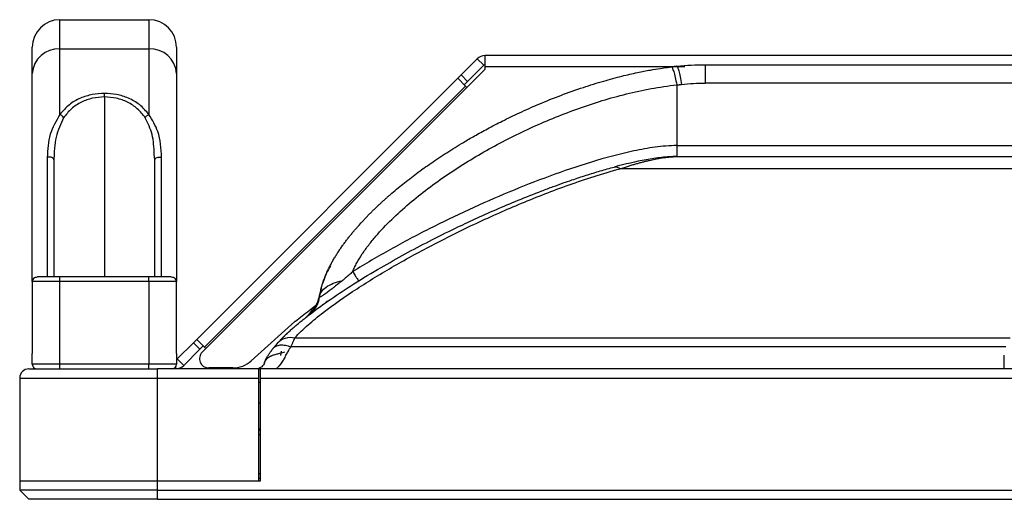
# Model space of a CAD drawing. Header units: millimetres. Extents: x 0 to 1118, y 0 to 864.
# Tile 31 of 256: x 136 to 154, y 653 to 661. Entities that reach past the tile are written whole.
import ezdxf

# ---------------------------------------------------------------- set-up
doc = ezdxf.new("R2010")
doc.units = ezdxf.units.MM

msp = doc.modelspace()

# ---------------------------------------------------------------- linework, layer by layer
at = {"color": 7, "linetype": 'Continuous', "lineweight": 25}
for p, q in [((136.8801, 660.9034), (136.8801, 661.4344)), ((136.8801, 661.4344), (138.4968, 661.4344)), ((138.4968, 661.4344), (138.4968, 660.9034)), ((136.3801, 660.4565), (136.3801, 660.9344)), ((136.8801, 659.7139), (136.8801, 660.9034)), ((136.8801, 660.9034), (138.4968, 660.9034)), ((138.4968, 660.9034), (138.4968, 659.7139)), ((138.9968, 660.9344), (138.9968, 660.4565)), ((156.0617, 660.7844), (144.595, 660.7844)), ((144.595, 660.5844), (144.595, 660.7844)), ((144.4536, 660.7258), (144.159, 660.4312)), ((144.2768, 660.3133), (144.5715, 660.6079)), ((144.4536, 660.7258), (144.5715, 660.6079)), ((148.59, 660.6177), (148.59, 660.2844)), ((148.59, 660.6177), (167.2589, 660.6177)), ((136.3801, 656.6844), (136.3801, 660.4565)), ((138.9968, 660.4565), (138.9968, 656.6844)), ((144.595, 660.5344), (139.4629, 655.4022)), ((144.159, 660.4312), (144.1001, 660.3722)), ((144.159, 660.4312), (144.2768, 660.3133)), ((144.595, 660.5344), (144.595, 660.5844)), ((144.1001, 660.3722), (139.3621, 655.6343)), ((144.1001, 660.3722), (144.2415, 660.2308)), ((144.2179, 660.2544), (144.2768, 660.3133)), ((148.0718, 660.2512), (148.0718, 659.151)), ((137.6885, 660.0324), (137.6885, 660.0962)), ((144.2415, 660.2308), (139.5035, 655.4929)), ((144.2665, 660.2058), (144.2415, 660.2308)), ((136.7755, 658.9971), (136.7718, 658.8937)), ((138.6051, 658.8937), (138.5933, 658.996)), ((136.6501, 658.9372), (136.6501, 656.7677)), ((136.7718, 658.8937), (136.7718, 656.7677)), ((138.6051, 656.7677), (138.6051, 658.8937)), ((138.7268, 656.7677), (138.7268, 658.9372)), ((148.072, 658.951), (163.4464, 658.951)), ((143.4479, 658.7133), (143.4372, 658.7067)), ((143.4577, 658.7216), (143.4434, 658.7113)), ((136.3801, 656.6844), (136.3801, 655.3786)), ((136.8801, 656.7677), (136.4767, 656.7677)), ((136.8801, 656.6844), (136.8801, 656.7677)), ((138.4968, 656.7677), (136.8801, 656.7677)), ((136.8801, 655.1844), (136.8801, 656.6844)), ((138.4968, 656.6844), (136.8801, 656.6844)), ((138.4968, 656.6844), (138.4968, 656.7677)), ((138.9003, 656.7677), (138.4968, 656.7677)), ((138.4968, 656.6844), (138.4968, 655.1844)), ((138.9968, 655.3786), (138.9968, 656.6844)), ((141.4786, 656.1707), (141.3993, 656.0818)), ((140.3518, 655.2458), (141.1443, 655.9578)), ((141.3506, 656.0402), (141.4396, 656.1225)), ((141.4057, 656.0878), (141.3996, 656.0816)), ((139.3621, 655.6343), (139.3032, 655.5754)), ((139.5035, 655.4929), (139.3621, 655.6343)), ((141.0116, 655.7529), (140.9132, 655.6496)), ((141.1448, 655.6659), (154.1196, 655.6659)), ((139.3032, 655.5754), (139.0085, 655.2807)), ((139.1264, 655.1629), (139.421, 655.4575)), ((139.421, 655.4575), (139.3032, 655.5754)), ((139.421, 655.4575), (139.4799, 655.5164)), ((139.5035, 655.4929), (139.5285, 655.4679)), ((154.0394, 655.4979), (141.073, 655.4979)), ((136.3801, 655.1844), (136.3801, 655.3785)), ((138.9968, 655.3785), (138.9968, 655.1844)), ((139.1264, 655.1629), (139.0085, 655.2807)), ((140.9914, 655.3729), (140.9891, 655.3679)), ((154.0147, 655.101), (154.0147, 655.3504)), ((136.3178, 655.101), (138.6511, 655.101)), ((136.8801, 655.1844), (136.3801, 655.1844)), ((136.8801, 655.101), (136.8801, 655.1844)), ((138.4968, 655.1844), (136.8801, 655.1844)), ((138.9968, 655.1844), (138.4968, 655.1844)), ((138.4968, 655.101), (138.4968, 655.1844)), ((138.6511, 654.9344), (138.6511, 655.101)), ((140.4845, 655.101), (138.6511, 655.101)), ((138.9365, 655.1043), (138.985, 655.1043)), ((140.0176, 655.1177), (139.5807, 655.1177)), ((140.4845, 655.101), (140.5178, 655.101)), ((140.4845, 655.101), (140.4845, 654.9344)), ((501.5925, 655.101), (140.5178, 655.101)), ((140.5178, 654.9344), (140.5178, 655.101)), ((136.1511, 654.9344), (138.6511, 654.9344)), ((136.1511, 654.9344), (136.1511, 653.0677)), ((138.6511, 653.0677), (138.6511, 654.9344)), ((138.6511, 654.9344), (140.4845, 654.9344)), ((140.4845, 654.9344), (140.4845, 653.0677)), ((140.5178, 654.9344), (501.5925, 654.9344)), ((140.5178, 653.0677), (140.5178, 654.9344)), ((140.4845, 654.4844), (140.5178, 654.4844)), ((140.5178, 654.0094), (140.4845, 654.0094)), ((140.5178, 653.9844), (140.4845, 653.9844)), ((140.4845, 653.1177), (140.5178, 653.1177)), ((136.1511, 653.0677), (136.1511, 652.901)), ((136.1511, 653.0677), (138.6511, 653.0677)), ((138.6511, 652.901), (138.6511, 653.0677)), ((138.6511, 653.0677), (140.5178, 653.0677)), ((138.6511, 653.0677), (140.4845, 653.0677)), ((136.1511, 652.901), (136.3178, 652.7344)), ((138.6511, 652.901), (136.1511, 652.901)), ((138.6511, 652.7344), (138.6511, 652.901)), ((138.6511, 652.901), (503.4591, 652.901)), ((138.6511, 652.7344), (136.3178, 652.7344)), ((138.6511, 652.7344), (503.4591, 652.7344))]:
    msp.add_line(p, q, dxfattribs=at)
at = {"color": 8, "linetype": 'Continuous', "lineweight": 25}
for p, q in [((144.595, 660.5844), (148.0661, 660.5844)), ((148.0663, 660.5844), (148.2196, 660.5844)), ((165.8461, 660.2844), (148.59, 660.2844)), ((137.6885, 660.0324), (137.6885, 656.7677)), ((148.0718, 659.151), (163.7811, 659.151)), ((163.0771, 658.7303), (147.0462, 658.7303)), ((136.8801, 656.6844), (136.3801, 656.6844)), ((138.9968, 656.6844), (138.4968, 656.6844)), ((141.4275, 656.1247), (141.4661, 656.1684)), ((140.896, 655.4227), (140.8848, 655.3446)), ((138.985, 655.1043), (138.985, 655.1416)), ((140.5178, 654.851), (140.4845, 654.851)), ((140.5178, 653.901), (140.4845, 653.901)), ((140.4845, 653.201), (140.5178, 653.201))]:
    msp.add_line(p, q, dxfattribs=at)
at = {"color": 7, "linetype": 'Continuous', "lineweight": 25, "flags": 128}
msp.add_lwpolyline([(138.6051, 658.8937), (138.6079, 658.9061), (138.6158, 658.9177), (138.6286, 658.9277), (138.6452, 658.9356), (138.6646, 658.9406), (138.6856, 658.9427), (138.7068, 658.9415), (138.7268, 658.9372)], dxfattribs=at)
at = {"color": 7, "linetype": 'Continuous', "lineweight": 25}
for centre, radius, start, end in [((136.8801, 660.9344), 0.5, 90, 180), ((138.4968, 660.9344), 0.5, 0, 90), ((136.855, 660.4283), 0.4757, 86.97051, 176.61015), ((138.522, 660.4283), 0.4757, 3.38985, 93.02949), ((144.595, 660.5844), 0.2, 90, 135), ((144.595, 660.5844), 0.0333, 90, 135), ((136.4635, 656.6844), 0.0833, 122.96854, 180), ((138.9135, 656.6844), 0.0833, 0, 57.08495), ((141.367, 655.7098), 0.3333, 129.48455, 131.93665), ((138.985, 655.3043), 0.0333, 290.8671, 315), ((139.5807, 655.2844), 0.1667, 135, 270), ((140.0176, 655.6177), 0.5, 270, 311.93665), ((136.3178, 654.9344), 0.1667, 90, 180), ((136.4635, 655.1844), 0.0833, 180, 270), ((138.9135, 655.1844), 0.0833, 270, 0), ((138.985, 655.3043), 0.2, 270, 315)]:
    msp.add_arc(centre, radius, start, end, dxfattribs=at)
for points in [[(148.0718, 660.5896), (148.2499, 660.608), (148.4231, 660.6177), (148.59, 660.6177)], [(148.0718, 660.5896), (148.0387, 660.5861), (148.0057, 660.5825), (147.9727, 660.5786)], [(148.1576, 660.2607), (148.3028, 660.2757), (148.4474, 660.2844), (148.59, 660.2844)], [(136.7718, 658.8937), (136.7713, 658.8978), (136.7702, 658.9062), (136.7619, 658.918), (136.7491, 658.9281), (136.7323, 658.936), (136.7126, 658.9412), (136.6914, 658.9432), (136.6698, 658.9421), (136.6567, 658.9388), (136.6501, 658.9372)], [(141.6003, 656.4475), (141.5991, 656.4485), (141.5987, 656.4503), (141.5991, 656.4528)], [(141.3579, 656.0459), (141.3552, 656.0438), (141.3539, 656.0428), (141.3541, 656.0429)], [(141.3579, 656.0459), (141.3552, 656.0438), (141.3539, 656.0428), (141.3541, 656.043)], [(140.8368, 655.5759), (140.8124, 655.5491), (140.7811, 655.5138), (140.7464, 655.47)]]:
    msp.add_open_spline(points, degree=3, dxfattribs=at)
for points, knots in [([(141.5921, 656.4079), (141.5944, 656.4232), (141.5988, 656.4534), (141.6074, 656.4977), (141.617, 656.5407), (141.6278, 656.5824), (141.6394, 656.6229), (141.652, 656.6625), (141.6652, 656.7011), (141.679, 656.7389), (141.6935, 656.776), (141.7085, 656.8123), (141.724, 656.8479), (141.74, 656.8829), (141.7564, 656.9174), (141.7732, 656.9512), (141.7904, 656.9845), (141.8079, 657.0174), (141.8257, 657.0497), (141.8439, 657.0815), (141.8623, 657.1129), (141.881, 657.1438), (141.9, 657.1744), (141.9193, 657.2045), (141.9387, 657.2342), (141.9584, 657.2635), (141.9783, 657.2925), (141.9984, 657.3212), (142.0186, 657.3495), (142.039, 657.3775), (142.0595, 657.4052), (142.0802, 657.4327), (142.101, 657.4598), (142.122, 657.4866), (142.143, 657.5132), (142.1642, 657.5394), (142.1855, 657.5654), (142.2069, 657.5912), (142.2284, 657.6167), (142.25, 657.6419), (142.2717, 657.6669), (142.2935, 657.6917), (142.3154, 657.7162), (142.3373, 657.7405), (142.3593, 657.7646), (142.3814, 657.7884), (142.4035, 657.812), (142.4257, 657.8355), (142.4479, 657.8587), (142.4702, 657.8817), (142.4926, 657.9045), (142.515, 657.9271), (142.5374, 657.9495), (142.5599, 657.9717), (142.5824, 657.9937), (142.605, 658.0155), (142.6276, 658.0372), (142.6502, 658.0587), (142.6728, 658.08), (142.6955, 658.1011), (142.7182, 658.122), (142.7409, 658.1428), (142.7636, 658.1634), (142.7863, 658.1839), (142.809, 658.2041), (142.8318, 658.2243), (142.8546, 658.2442), (142.9441, 658.3221), (143.1072, 658.4577), (143.3532, 658.6474), (143.618, 658.8372), (143.9022, 659.0264), (144.1655, 659.189), (144.4119, 659.3322), (144.6463, 659.4615), (144.9181, 659.6024), (145.2295, 659.7529), (145.5832, 659.91), (145.9697, 660.0651), (146.3624, 660.2052), (146.732, 660.3201), (147.06, 660.4084), (147.3427, 660.4736), (147.5766, 660.5195), (147.7583, 660.5496), (147.8846, 660.5676), (147.9499, 660.5757), (147.9728, 660.5785)], [0, 0, 0, 0, 0.0059087, 0.0116617, 0.0172774, 0.0227729, 0.0281639, 0.0334642, 0.0386866, 0.0438396, 0.0489287, 0.0539591, 0.0589355, 0.0638623, 0.0687434, 0.0735823, 0.0783815, 0.0831428, 0.0878681, 0.0925594, 0.0972181, 0.1018459, 0.1064442, 0.1110144, 0.1155576, 0.120075, 0.1245678, 0.1290368, 0.133483, 0.1379071, 0.1423096, 0.1466909, 0.1510517, 0.1553923, 0.1597132, 0.1640148, 0.1682974, 0.1725614, 0.1768072, 0.181035, 0.1852452, 0.1894381, 0.1936139, 0.1977728, 0.2019152, 0.206041, 0.2101507, 0.2142443, 0.218322, 0.222384, 0.2264305, 0.2304615, 0.2344773, 0.238478, 0.2424636, 0.2464344, 0.2503903, 0.2543316, 0.2582584, 0.2621706, 0.2660685, 0.269952, 0.2738213, 0.2776765, 0.2815177, 0.2853448, 0.289158, 0.2929574, 0.330168, 0.3691327, 0.4099163, 0.4525898, 0.4972287, 0.5259225, 0.559263, 0.5973622, 0.6403628, 0.6884581, 0.7419125, 0.7958357, 0.844073, 0.8864147, 0.9226109, 0.952381, 0.9754109, 0.9913796, 1, 1, 1, 1]), ([(147.9727, 660.5786), (147.9782, 660.5792), (147.9847, 660.5728), (147.9994, 660.5448), (148.0076, 660.523), (148.025, 660.4654), (148.0343, 660.4295), (148.053, 660.3471), (148.0625, 660.3006), (148.0718, 660.2512)], [0, 0, 0, 0, 0.25, 0.25, 0.5, 0.5, 0.75, 0.75, 1, 1, 1, 1]), ([(148.0718, 660.5896), (148.0766, 660.5901), (148.0822, 660.5835), (148.095, 660.5551), (148.1021, 660.5332), (148.1172, 660.4753), (148.1252, 660.4393), (148.1414, 660.3567), (148.1496, 660.3101), (148.1576, 660.2607)], [0, 0, 0, 0, 0.25, 0.25, 0.5, 0.5, 0.75, 0.75, 1, 1, 1, 1]), ([(142.1934, 656.8648), (142.2035, 656.8905), (142.2148, 656.9165), (142.2399, 656.9697), (142.2537, 656.9967), (142.2976, 657.0778), (142.3303, 657.1316), (142.4022, 657.2394), (142.4415, 657.2937), (142.5239, 657.4008), (142.5671, 657.4537), (142.7021, 657.6104), (142.799, 657.7124), (143.0024, 657.9103), (143.1089, 658.0065), (143.4387, 658.2863), (143.6726, 658.4616), (144.1582, 658.7911), (144.4098, 658.9451), (144.9272, 659.2331), (145.1924, 659.3667), (145.7346, 659.6126), (146.0117, 659.725), (146.5759, 659.9256), (146.8637, 660.0138), (147.3058, 660.1233), (147.4552, 660.1561), (147.7597, 660.2121), (147.9145, 660.2352), (148.0718, 660.2511)], [0, 0, 0, 0, 0.015625, 0.015625, 0.03125, 0.03125, 0.0625, 0.0625, 0.09375, 0.09375, 0.125, 0.125, 0.1875, 0.1875, 0.25, 0.25, 0.375, 0.375, 0.5, 0.5, 0.625, 0.625, 0.75, 0.75, 0.875, 0.875, 0.9375, 0.9375, 1, 1, 1, 1]), ([(148.0718, 660.2512), (148.0785, 660.2517), (148.0925, 660.2526), (148.1137, 660.2555), (148.1356, 660.2586), (148.1503, 660.26), (148.1576, 660.2607)], [0, 0, 0, 0, 0.233437, 0.4872987, 0.7436997, 1, 1, 1, 1]), ([(137.6885, 660.0962), (137.614, 660.0921), (137.4601, 660.0836), (137.2391, 660.0124), (137.031, 659.8931), (136.933, 659.7767), (136.8801, 659.7139)], [0, 0, 0, 0, 0.2147572, 0.443879, 0.700404, 1, 1, 1, 1]), ([(138.4968, 659.7139), (138.4438, 659.7768), (138.3455, 659.8936), (138.1369, 660.0128), (137.916, 660.0837), (137.7626, 660.0922), (137.6885, 660.0962)], [0, 0, 0, 0, 0.3003063, 0.5577393, 0.7861349, 1, 1, 1, 1]), ([(137.6885, 660.0324), (137.6154, 660.0277), (137.4662, 660.0182), (137.2595, 659.9415), (137.0767, 659.8222), (136.9919, 659.7126), (136.9475, 659.6551)], [0, 0, 0, 0, 0.227433, 0.4640138, 0.7190443, 1, 1, 1, 1]), ([(138.4295, 659.6551), (138.385, 659.7126), (138.3003, 659.8222), (138.1175, 659.9415), (137.9108, 660.0182), (137.7616, 660.0277), (137.6885, 660.0324)], [0, 0, 0, 0, 0.2809352, 0.5359579, 0.7725453, 1, 1, 1, 1]), ([(136.8801, 659.7139), (136.812, 659.5978), (136.672, 659.3594), (136.6576, 659.0804), (136.6501, 658.9372)], [0, 0, 0, 0, 0.4868429, 1, 1, 1, 1]), ([(136.9475, 659.6551), (136.9445, 659.6605), (136.9382, 659.672), (136.9227, 659.6887), (136.9029, 659.7041), (136.8878, 659.7106), (136.8801, 659.714)], [0, 0, 0, 0, 0.2203369, 0.4654457, 0.7288436, 1, 1, 1, 1]), ([(138.4295, 659.6551), (138.4328, 659.6611), (138.4398, 659.6734), (138.4563, 659.6905), (138.4758, 659.7049), (138.4899, 659.711), (138.4968, 659.7139)], [0, 0, 0, 0, 0.2448516, 0.5000054, 0.7551562, 1, 1, 1, 1]), ([(138.7268, 658.9372), (138.7176, 659.0977), (138.7015, 659.3778), (138.558, 659.6134), (138.4968, 659.7139)], [0, 0, 0, 0, 0.573341, 1, 1, 1, 1]), ([(148.0718, 659.1511), (148.0072, 659.1511), (147.9418, 659.1481), (147.811, 659.1377), (147.7456, 659.1304), (147.5496, 659.1039), (147.4197, 659.0801), (147.032, 658.9978), (146.7761, 658.9284), (146.269, 658.7738), (146.018, 658.6884), (145.5199, 658.506), (145.2729, 658.4089), (144.783, 658.2052), (144.5398, 658.0985), (144.058, 657.8764), (143.819, 657.7609), (143.3456, 657.5211), (143.1111, 657.3968), (142.6477, 657.1386), (142.4186, 657.0046), (142.1934, 656.8648)], [0, 0, 0, 0, 0.03125, 0.03125, 0.0625, 0.0625, 0.125, 0.125, 0.25, 0.25, 0.375, 0.375, 0.5, 0.5, 0.625, 0.625, 0.75, 0.75, 0.875, 0.875, 1, 1, 1, 1]), ([(148.0718, 659.151), (148.0718, 659.0892), (148.0718, 659.0384), (148.0718, 658.9693), (148.0718, 658.951), (148.0718, 658.951)], [0, 0, 0, 0, 0.5, 0.5, 1, 1, 1, 1]), ([(148.0719, 658.951), (147.9811, 658.951), (147.8902, 658.9446), (147.7054, 658.9243), (147.6118, 658.9102), (147.3279, 658.8594), (147.1345, 658.8144), (146.9387, 658.7622)], [0, 0, 0, 0, 0.25, 0.25, 0.5, 0.5, 1, 1, 1, 1]), ([(147.0462, 658.7303), (147.0713, 658.7387), (147.1208, 658.7552), (147.1933, 658.7783), (147.2632, 658.7997), (147.3303, 658.8194), (147.3947, 658.8375), (147.4565, 658.854), (147.5156, 658.8689), (147.572, 658.8824), (147.6257, 658.8944), (147.6768, 658.905), (147.7253, 658.9143), (147.7712, 658.9224), (147.8144, 658.9293), (147.8552, 658.9351), (147.8933, 658.9398), (147.929, 658.9436), (147.9623, 658.9465), (147.9931, 658.9487), (148.0215, 658.9501), (148.0477, 658.9509), (148.0641, 658.951), (148.072, 658.951)], [0, 0, 0, 0, 0.0669296, 0.1319486, 0.195055, 0.2562464, 0.3155203, 0.3728739, 0.4283039, 0.4818071, 0.5333799, 0.5830181, 0.6307176, 0.6764731, 0.7202807, 0.7621363, 0.802034, 0.8399683, 0.875933, 0.90992, 0.9419264, 0.9719539, 1, 1, 1, 1]), ([(140.8369, 655.5758), (140.8509, 655.5911), (140.8796, 655.6225), (140.9256, 655.6698), (140.975, 655.7185), (141.0281, 655.7685), (141.0849, 655.8197), (141.1453, 655.8722), (141.2093, 655.9261), (141.2768, 655.9814), (141.3479, 656.038), (141.5168, 656.1694), (141.8002, 656.374), (142.2293, 656.6553), (142.6796, 656.9269), (143.1369, 657.1835), (143.5881, 657.4218), (144.0122, 657.6325), (144.416, 657.8224), (144.7941, 657.9916), (145.1975, 658.1625), (145.5462, 658.3008), (145.821, 658.4036), (146.0031, 658.4692), (146.1596, 658.5236), (146.298, 658.5701), (146.4272, 658.612), (146.5556, 658.6522), (146.6834, 658.6906), (146.8105, 658.7273), (146.8963, 658.7507), (146.9387, 658.7622)], [0, 0, 0, 0, 0.0107846, 0.022065, 0.0338442, 0.0461253, 0.0589112, 0.0722044, 0.0860067, 0.1003192, 0.1151435, 0.1304816, 0.2044801, 0.2826821, 0.3707755, 0.4461535, 0.5180252, 0.5928565, 0.6471365, 0.7037632, 0.7628195, 0.8244261, 0.8536364, 0.8790403, 0.9006094, 0.9183152, 0.9355031, 0.9522436, 0.9685578, 0.9844686, 1, 1, 1, 1]), ([(141.1448, 655.6659), (141.2159, 655.7439), (141.2968, 655.8209), (141.4693, 655.9726), (141.5611, 656.0474), (141.8481, 656.269), (142.0547, 656.413), (142.4873, 656.695), (142.7136, 656.833), (143.1819, 657.1033), (143.424, 657.2357), (143.9225, 657.4947), (144.1789, 657.6213), (144.7061, 657.8682), (144.9769, 657.9884), (145.5346, 658.2206), (145.8214, 658.3326), (146.267, 658.4912), (146.4182, 658.5424), (146.727, 658.6405), (146.8846, 658.6872), (147.0462, 658.7303)], [0, 0, 0, 0, 0.0625, 0.0625, 0.125, 0.125, 0.25, 0.25, 0.375, 0.375, 0.5, 0.5, 0.625, 0.625, 0.75, 0.75, 0.875, 0.875, 0.9375, 0.9375, 1, 1, 1, 1]), ([(146.9387, 658.7622), (146.9547, 658.7665), (146.9722, 658.766), (147.0087, 658.7552), (147.0276, 658.7448), (147.0462, 658.7303)], [0, 0, 0, 0, 0.5, 0.5, 1, 1, 1, 1]), ([(141.788, 656.9722), (141.7638, 656.9271), (141.7236, 656.8522), (141.6739, 656.733), (141.6384, 656.631), (141.6149, 656.5402), (141.6043, 656.4876), (141.5998, 656.4619), (141.5988, 656.4555), (141.5983, 656.4529)], [0, 0, 0, 0, 0.2763752, 0.4585592, 0.7015266, 0.8646912, 0.9668216, 0.986662, 1, 1, 1, 1]), ([(142.1933, 656.8647), (142.1863, 656.8584), (142.1699, 656.8436), (142.1445, 656.8209), (142.1189, 656.7981), (142.0823, 656.7657), (142.0441, 656.7327), (142.0129, 656.7065), (142.0028, 656.698)], [0, 0, 0, 0, 0.1123249, 0.2634772, 0.4045207, 0.5181571, 0.8425515, 1, 1, 1, 1]), ([(142.1933, 656.8647), (142.209, 656.8393), (142.2238, 656.8155), (142.2501, 656.7731), (142.2617, 656.7545), (142.2802, 656.7246), (142.2873, 656.7132), (142.2966, 656.6983), (142.2988, 656.6947), (142.2988, 656.6947)], [0, 0, 0, 0, 0.25, 0.25, 0.5, 0.5, 0.75, 0.75, 1, 1, 1, 1]), ([(136.4191, 656.7528), (136.4242, 656.7564), (136.4393, 656.7668), (136.4618, 656.7673), (136.4767, 656.7677)], [0, 0, 0, 0, 0.3367532, 1, 1, 1, 1]), ([(138.9003, 656.7677), (138.9153, 656.7673), (138.9378, 656.7668), (138.9528, 656.7563), (138.9578, 656.7528)], [0, 0, 0, 0, 0.666748, 1, 1, 1, 1]), ([(142.0028, 656.698), (141.9935, 656.6913), (141.9743, 656.6777), (141.9456, 656.6559), (141.9144, 656.6316), (141.8781, 656.6022), (141.8273, 656.5604), (141.7665, 656.5116), (141.7109, 656.4723), (141.6769, 656.4496), (141.6551, 656.4357), (141.6377, 656.4246), (141.6194, 656.4133), (141.605, 656.4055), (141.5962, 656.4026), (141.5921, 656.4035), (141.5921, 656.4065), (141.5921, 656.4079)], [0, 0, 0, 0, 0.0401551, 0.0825576, 0.1272599, 0.1813725, 0.2513472, 0.3716425, 0.4911807, 0.5771809, 0.6126647, 0.6688866, 0.7368597, 0.8164597, 0.8869539, 0.9481787, 1, 1, 1, 1]), ([(141.5921, 656.4079), (141.5964, 656.4392), (141.6082, 656.4707), (141.6483, 656.5309), (141.6766, 656.5595), (141.7486, 656.6112), (141.7922, 656.6341), (141.8906, 656.6721), (141.9454, 656.6871), (142.0028, 656.698)], [0, 0, 0, 0, 0.25, 0.25, 0.5, 0.5, 0.75, 0.75, 1, 1, 1, 1]), ([(141.3579, 656.0459), (141.4196, 656.0944), (141.4744, 656.1557), (141.5577, 656.2941), (141.5862, 656.3708), (141.6003, 656.4475)], [0, 0, 0, 0, 0.5, 0.5, 1, 1, 1, 1]), ([(141.3937, 656.0879), (141.438, 656.1312), (141.5414, 656.232), (141.5781, 656.3726), (141.5991, 656.4527)], [0, 0, 0, 0, 0.429694, 1, 1, 1, 1]), ([(141.4023, 656.0805), (141.4535, 656.12), (141.4969, 656.1696), (141.5618, 656.2815), (141.5833, 656.3438), (141.5921, 656.4079)], [0, 0, 0, 0, 0.5, 0.5, 1, 1, 1, 1]), ([(141.6003, 656.4475), (141.6001, 656.4482), (141.5997, 656.4496), (141.5991, 656.45), (141.5988, 656.4505), (141.599, 656.452), (141.5991, 656.4527)], [0, 0, 0, 0, 0.2450896, 0.4944409, 0.747012, 1, 1, 1, 1]), ([(141.7391, 656.327), (141.7398, 656.3275), (141.7427, 656.3294), (141.7216, 656.3138), (141.6959, 656.2945), (141.6861, 656.2871)], [0, 0, 0, 0, 0.1896719, 0.6880102, 1, 1, 1, 1]), ([(141.1551, 655.9671), (141.2366, 656.0327), (141.3584, 656.1309), (141.485, 656.2229), (141.5268, 656.2534)], [0, 0, 0, 0, 0.6690941, 1, 1, 1, 1]), ([(140.8368, 655.5759), (140.8712, 655.6136), (140.9184, 655.6436), (141.0268, 655.6753), (141.0874, 655.6768), (141.1448, 655.6659)], [0, 0, 0, 0, 0.5, 0.5, 1, 1, 1, 1]), ([(141.073, 655.4979), (141.0766, 655.5069), (141.0838, 655.5248), (141.0941, 655.5498), (141.104, 655.5733), (141.1133, 655.595), (141.1221, 655.6152), (141.1303, 655.6336), (141.1379, 655.6506), (141.1425, 655.6609), (141.1448, 655.6659)], [0, 0, 0, 0, 0.1350638, 0.2674911, 0.3971191, 0.5238312, 0.6475472, 0.7682165, 0.8857363, 1, 1, 1, 1]), ([(140.592, 655.2129), (140.5943, 655.2199), (140.5992, 655.2342), (140.6078, 655.2555), (140.6178, 655.2774), (140.6292, 655.2996), (140.6421, 655.3223), (140.6565, 655.3454), (140.6722, 655.369), (140.6893, 655.3932), (140.7075, 655.4181), (140.7268, 655.4437), (140.7402, 655.4608), (140.747, 655.4695)], [0, 0, 0, 0, 0.0683488, 0.1406193, 0.2169885, 0.2976581, 0.3828457, 0.4727735, 0.567657, 0.6676963, 0.7730591, 0.8838149, 1, 1, 1, 1]), ([(140.7464, 655.47), (140.7602, 655.4873), (140.7785, 655.5023), (140.8235, 655.5244), (140.8502, 655.5315), (140.9092, 655.5366), (140.9415, 655.5345), (141.0073, 655.5218), (141.0408, 655.5113), (141.073, 655.4979)], [0, 0, 0, 0, 0.25, 0.25, 0.5, 0.5, 0.75, 0.75, 1, 1, 1, 1]), ([(141.073, 655.4979), (141.0687, 655.4924), (141.0601, 655.4813), (141.0476, 655.4646), (141.0359, 655.4483), (141.0219, 655.428), (141.0065, 655.4033), (140.9965, 655.383), (140.9914, 655.3729)], [0, 0, 0, 0, 0.13621102, 0.27607668, 0.41300774, 0.53373691, 0.76609665, 1, 1, 1, 1]), ([(140.593, 655.2126), (140.595, 655.218), (140.5991, 655.2287), (140.6071, 655.2439), (140.6161, 655.2579), (140.6261, 655.271), (140.637, 655.283), (140.6485, 655.294), (140.6605, 655.3041), (140.6728, 655.3133), (140.6854, 655.3216), (140.6981, 655.3291), (140.711, 655.3358), (140.7237, 655.3416), (140.754, 655.3535), (140.8031, 655.3659), (140.8647, 655.3815), (140.9166, 655.3949), (140.9481, 655.4034), (140.9621, 655.4072)], [0, 0, 0, 0, 0.04843196, 0.09536054, 0.14076215, 0.18462254, 0.22696434, 0.26781791, 0.30720106, 0.34511933, 0.3815357, 0.41640361, 0.44970094, 0.48142537, 0.51159125, 0.6651546, 0.79800314, 0.90960235, 1, 1, 1, 1]), ([(140.8028, 655.101), (140.8091, 655.1063), (140.8227, 655.1175), (140.843, 655.1363), (140.8651, 655.1587), (140.8894, 655.1866), (140.9144, 655.2199), (140.9366, 655.2551), (140.9564, 655.2917), (140.9739, 655.3284), (140.9841, 655.3549), (140.9891, 655.3679)], [0, 0, 0, 0, 0.0693274, 0.1484672, 0.2373057, 0.342483, 0.4759795, 0.6139518, 0.7269222, 0.8660869, 1, 1, 1, 1]), ([(140.593, 655.2126), (140.5883, 655.1993), (140.5818, 655.1862), (140.5648, 655.1613), (140.5543, 655.1494), (140.5283, 655.1281), (140.5128, 655.1187), (140.4769, 655.1051), (140.4564, 655.101), (140.4357, 655.101)], [0, 0, 0, 0, 0.25, 0.25, 0.5, 0.5, 0.75, 0.75, 1, 1, 1, 1])]:
    msp.add_open_spline(points, degree=3, knots=knots, dxfattribs=at)
at = {"color": 8, "linetype": 'Continuous', "lineweight": 25}
for points, knots in [([(136.9475, 659.6551), (136.8954, 659.5415), (136.8157, 659.3676), (136.7884, 659.1649), (136.7799, 659.0763), (136.7766, 659.0404), (136.7759, 659.0117), (136.7755, 658.9971)], [0, 0, 0, 0, 0.5515394, 0.844351, 0.8753715, 0.9365735, 1, 1, 1, 1]), ([(138.5933, 658.996), (138.5874, 659.1174), (138.5759, 659.3517), (138.4771, 659.5564), (138.4295, 659.6551)], [0, 0, 0, 0, 0.5179917, 1, 1, 1, 1]), ([(141.3939, 656.0866), (141.4386, 656.1301), (141.5414, 656.2298), (141.579, 656.369), (141.6003, 656.4475)], [0, 0, 0, 0, 0.4359464, 1, 1, 1, 1])]:
    msp.add_open_spline(points, degree=3, knots=knots, dxfattribs=at)

doc.saveas('drawing.dxf')
